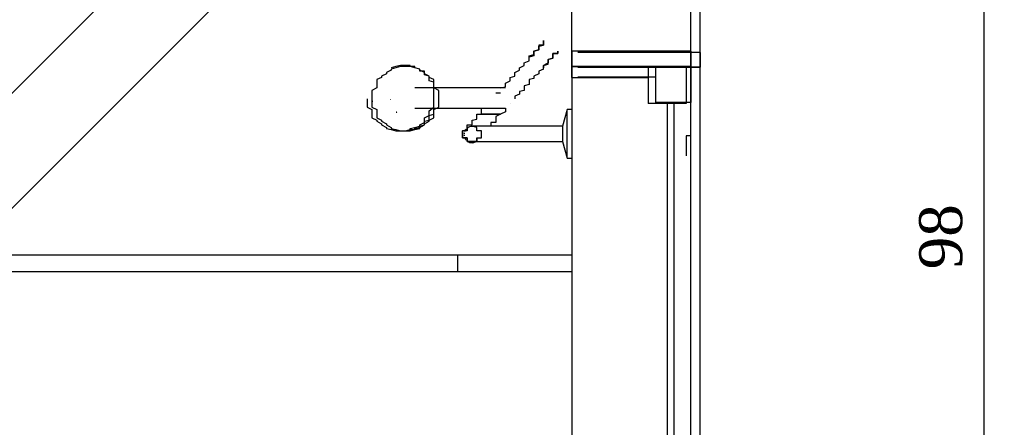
# Model space of a CAD drawing. Header units: millimetres. Extents: x 664 to 730045, y -4 to 80.
# Tile 31 of 78: x 705.62 to 710.47, y 34.29 to 36.3. Entities that reach past the tile are written whole.
import ezdxf

# ---------------------------------------------------------------- set-up
doc = ezdxf.new("R2010")
doc.units = ezdxf.units.MM
doc.header["$MEASUREMENT"] = 0
doc.layers.add('TQ-Seção tubo', color=1, linetype='Continuous', lineweight=30)
doc.styles.add('TimesNewRoman', font='times.ttf')
doc.dimstyles.new('UM_25.000000', dxfattribs={"dimtxt": 0.18, "dimasz": 0.2, "dimexe": 0.1, "dimexo": 0.2, "dimgap": 0, "dimtad": 1, "dimtih": 1, "dimtoh": 1, "dimdec": 1, "dimlfac": 25, "dimzin": 0, "dimdsep": 46, "dimtxsty": 'Standard', "dimblk": 'CLOSED', "dimblk1": 'CLOSED', "dimblk2": 'CLOSED', "dimcen": 0.09, "dimdle": 0.1, "dimadec": 1, "dimazin": 2, "dimtfac": 1, "dimtdec": 4, "dimtofl": 0, "dimtmove": 0, "dimatfit": 3, "dimldrblk": 'CLOSED', "dimfxl": 0, "dimtolj": 1, "dimarcsym": 0})

# ---------------------------------------------------------------- blocks, each defined once
blk = doc.blocks.new('_OBLIQUE')
at = {"color": 0, "linetype": 'ByBlock', "lineweight": -2}
blk.add_line((-0.5, -0.5), (0.5, 0.5), dxfattribs=at)
blk = doc.blocks.new('*D25')
at = {"color": 0, "linetype": 'Continuous', "lineweight": -2}
for p, q in [((710.3721, 37.3101), (710.3721, 33.1506)), ((707.3421, 37.2101), (710.4721, 37.2101)), ((707.3421, 33.2506), (710.4721, 33.2506))]:
    blk.add_line(p, q, dxfattribs=at)
at = {"layer": 'Defpoints', "color": 0}
for p in [(707.1421, 37.2101), (707.1421, 33.2506), (710.3721, 33.2506)]:
    blk.add_point(p, dxfattribs=at)
at = {"color": 0, "lineweight": -2, "xscale": 0.2, "yscale": 0.2, "zscale": 0.2}
for p, rotation in [((710.3721, 37.2101), 90), ((710.3721, 33.2506), 270)]:
    blk.add_blockref('_OBLIQUE', p, dxfattribs=dict(at, rotation=rotation))
at = {"color": 7, "insert": (710.1603, 35.2304), "char_height": 0.2118, "attachment_point": 5, "rotation": 90, "style": 'TimesNewRoman'}
blk.add_mtext('\\A1;98', dxfattribs=at)
blk = doc.blocks.new('*D46')
at = {"color": 0, "linetype": 'Continuous', "lineweight": -2}
for p, q in [((705.2081, 35.4762), (705.2081, 38.2359)), ((707.1421, 37.4101), (707.1421, 38.2359)), ((707.2421, 38.1359), (705.1081, 38.1359))]:
    blk.add_line(p, q, dxfattribs=at)
at = {"layer": 'Defpoints', "color": 0}
for p in [(705.2081, 38.1359), (707.1421, 37.2101), (705.2081, 35.2762)]:
    blk.add_point(p, dxfattribs=at)
at = {"color": 0, "lineweight": -2, "xscale": 0.2, "yscale": 0.2, "zscale": 0.2, "rotation": 180}
blk.add_blockref('_OBLIQUE', (705.2081, 38.1359), dxfattribs=at)
at = {"color": 0, "lineweight": -2, "xscale": 0.2, "yscale": 0.2, "zscale": 0.2}
blk.add_blockref('_OBLIQUE', (707.1421, 38.1359), dxfattribs=at)
at = {"color": 7, "insert": (706.1751, 38.3477), "char_height": 0.2118, "attachment_point": 5, "rotation": 0.0057, "style": 'TimesNewRoman'}
blk.add_mtext('\\A1;48', dxfattribs=at)

msp = doc.modelspace()

# ---------------------------------------------------------------- hatches: boundary and pattern name
at = {"linetype": 'Continuous'}
for points in [[(707.6041, 35.9611), (707.5931, 35.9621), (707.5931, 35.9791), (707.5931, 35.9731), (707.5931, 35.9681), (707.5931, 35.9621), (707.5931, 35.9621)], [(707.3641, 35.8941), (707.3581, 35.9151), (707.3581, 35.9031), (707.3581, 35.8911), (707.3581, 35.8911)], [(707.4461, 35.9031), (707.4521, 35.9091), (707.4521, 35.9091), (707.4521, 35.9031), (707.4521, 35.9031)], [(707.4841, 35.8401), (707.4761, 35.8501), (707.4761, 35.8441), (707.4761, 35.8391), (707.4761, 35.8391), (707.4761, 35.8391)]]:
    msp.add_hatch(color=256, dxfattribs=at).paths.add_polyline_path(points)

# ---------------------------------------------------------------- linework, layer by layer
at = {"color": 7}
for p, q in [((708.9291, 36.1431), (708.9291, 39.6001)), ((708.9741, 36.1361), (708.9741, 39.5981)), ((708.3431, 36.1431), (708.3431, 39.0031)), ((708.3431, 36.0141), (708.3431, 36.1431)), ((708.9291, 36.1431), (708.3431, 36.1431)), ((708.3431, 36.1431), (708.3431, 36.0671)), ((708.9741, 36.1361), (708.3711, 36.1361)), ((708.9291, 36.1431), (708.9291, 36.0671)), ((708.9291, 36.0671), (708.9291, 36.1431)), ((708.9741, 36.1361), (708.9741, 36.0641)), ((708.9741, 36.0641), (708.9741, 36.1361)), ((708.3431, 36.0671), (708.9291, 36.0671)), ((708.9291, 36.0671), (708.3431, 36.0671)), ((708.3431, 36.0671), (708.3431, 19.7021)), ((708.3711, 36.0641), (708.9741, 36.0641)), ((708.9741, 36.0641), (708.3711, 36.0641)), ((708.7181, 36.0671), (708.7181, 35.8851)), ((708.9051, 36.0671), (708.7181, 36.0671)), ((708.7181, 36.0671), (708.7181, 36.0141)), ((708.7181, 36.0671), (708.9291, 36.0671)), ((708.7551, 36.0641), (708.7551, 35.8901)), ((708.9291, 36.0641), (708.7551, 36.0641)), ((708.7551, 36.0641), (708.7551, 36.0161)), ((708.7551, 36.0641), (708.9741, 36.0641)), ((708.9051, 36.0671), (708.9051, 35.8851)), ((708.9291, 19.7021), (708.9291, 36.0671)), ((708.9291, 36.0641), (708.9291, 35.8901)), ((708.9741, 19.6991), (708.9741, 36.0641)), ((708.3431, 36.0141), (708.7181, 36.0141)), ((708.3711, 36.0161), (708.7551, 36.0161)), ((707.9681, 35.9621), (707.5691, 35.9621)), ((707.9681, 35.9381), (707.9911, 35.9381)), ((708.9051, 35.8851), (708.7181, 35.8851)), ((708.9291, 35.8901), (708.7551, 35.8901)), ((708.8121, 35.8851), (708.8121, 19.8781)), ((708.8451, 35.8901), (708.8451, 19.8791)), ((707.5691, 35.8621), (707.9681, 35.8621)), ((708.3191, 35.8561), (708.2961, 35.7741)), ((708.3431, 35.8561), (708.3191, 35.8561)), ((708.3191, 35.7331), (708.3191, 35.8501)), ((708.0151, 35.7741), (707.8981, 35.7741)), ((708.2961, 35.7741), (708.1551, 35.7741)), ((708.2961, 35.7741), (708.2961, 35.7331)), ((707.8981, 35.6981), (708.0381, 35.6981)), ((708.1551, 35.6981), (708.2961, 35.6981)), ((708.2961, 35.7331), (708.2961, 35.6981)), ((708.2961, 35.6981), (708.3191, 35.6161)), ((708.3191, 35.6221), (708.3191, 35.7331)), ((708.9291, 35.7271), (708.9051, 35.7271)), ((708.9051, 35.7271), (708.9051, 35.6281)), ((708.3191, 35.6161), (708.3431, 35.6161)), ((703.2101, 35.1411), (708.3431, 35.1411)), ((707.7801, 35.0591), (707.7801, 35.1411)), ((703.2101, 35.0591), (708.3431, 35.0591))]:
    msp.add_line(p, q, dxfattribs=at)
for points in [[(708.1321, 36.1141), (708.1321, 36.1201), (708.1551, 36.1261), (708.1551, 36.1321), (708.1551, 36.1431), (708.1791, 36.1491), (708.1791, 36.1551), (708.1791, 36.1611), (708.1791, 36.1671), (708.1791, 36.1671), (708.2021, 36.1731), (708.2021, 36.1781), (708.2021, 36.1841), (708.2021, 36.1841), (708.2021, 36.1901), (708.2021, 36.1901), (708.2021, 36.1901), (708.2021, 36.1961), (708.2021, 36.1961), (708.2021, 36.1961), (708.2021, 36.1961), (708.2021, 36.1961)], [(708.2021, 36.1961), (708.2021, 36.1961), (708.2021, 36.1961), (708.2021, 36.1961), (708.2021, 36.1961), (708.2021, 36.1901), (708.2021, 36.1901), (708.2021, 36.1841), (708.2021, 36.1841), (708.2021, 36.1781), (708.2021, 36.1731), (708.1791, 36.1731), (708.1791, 36.1671), (708.1791, 36.1611), (708.1791, 36.1551), (708.1791, 36.1491), (708.1551, 36.1431), (708.1551, 36.1371), (708.1551, 36.1261), (708.1551, 36.1201), (708.1321, 36.1141), (708.1321, 36.1141)], [(708.2021, 36.0551), (708.2021, 36.0671), (708.2021, 36.0731), (708.2261, 36.0791), (708.2261, 36.0911), (708.2261, 36.0961), (708.2261, 36.1021), (708.2491, 36.1081), (708.2491, 36.1141), (708.2491, 36.1141), (708.2491, 36.1201), (708.2491, 36.1261), (708.2491, 36.1321), (708.2731, 36.1321), (708.2731, 36.1371), (708.2731, 36.1371), (708.2731, 36.1371), (708.2731, 36.1431), (708.2731, 36.1431), (708.2731, 36.1431), (708.2731, 36.1431), (708.2731, 36.1431)], [(708.2731, 36.1431), (708.2731, 36.1431), (708.2731, 36.1431), (708.2731, 36.1431), (708.2731, 36.1371), (708.2731, 36.1371), (708.2731, 36.1371), (708.2731, 36.1321), (708.2491, 36.1321), (708.2491, 36.1261), (708.2491, 36.1201), (708.2491, 36.1201), (708.2491, 36.1141), (708.2491, 36.1081), (708.2261, 36.1021), (708.2261, 36.0961), (708.2261, 36.0911), (708.2261, 36.0851), (708.2021, 36.0731), (708.2021, 36.0671), (708.2021, 36.0611)], [(707.9911, 35.9621), (708.0151, 35.9681), (708.0151, 35.9731), (708.0151, 35.9791), (708.0151, 35.9851), (708.0381, 35.9971), (708.0381, 36.0031), (708.0381, 36.0141), (708.0621, 36.0201), (708.0621, 36.0321), (708.0621, 36.0381), (708.0851, 36.0501), (708.0851, 36.0611), (708.1081, 36.0731), (708.1081, 36.0851), (708.1321, 36.0961), (708.1321, 36.1081), (708.1321, 36.1141)], [(707.5231, 36.0671), (707.4991, 36.0671), (707.4991, 36.0671), (707.4761, 36.0611), (707.4761, 36.0611), (707.4521, 36.0551), (707.4521, 36.0501), (707.4291, 36.0381), (707.4291, 36.0321), (707.4051, 36.0201), (707.4051, 36.0141), (707.3821, 36.0031), (707.3821, 35.9911), (707.3821, 35.9791), (707.3821, 35.9621), (707.3581, 35.9501), (707.3581, 35.9381), (707.3581, 35.9211), (707.3581, 35.9091), (707.3581, 35.8971), (707.3581, 35.8801), (707.3581, 35.8681), (707.3821, 35.8561), (707.3821, 35.8391), (707.3821, 35.8271), (707.3821, 35.8151), (707.4051, 35.8031), (707.4051, 35.7981), (707.4291, 35.7861), (707.4291, 35.7801), (707.4521, 35.7681), (707.4521, 35.7621), (707.4761, 35.7571), (707.4761, 35.7571), (707.4991, 35.7511), (707.4991, 35.7511), (707.5231, 35.7511), (707.5461, 35.7511), (707.5461, 35.7511), (707.5691, 35.7571), (707.5691, 35.7571), (707.5931, 35.7621), (707.5931, 35.7681), (707.6161, 35.7801), (707.6161, 35.7861), (707.6401, 35.7981), (707.6401, 35.8031), (707.6631, 35.8151), (707.6631, 35.8271), (707.6631, 35.8391), (707.6631, 35.8561), (707.6871, 35.8681), (707.6871, 35.8801), (707.6871, 35.8971), (707.6871, 35.9091), (707.6871, 35.9211), (707.6871, 35.9381), (707.6871, 35.9501), (707.6631, 35.9621), (707.6631, 35.9791), (707.6631, 35.9911), (707.6631, 36.0031), (707.6401, 36.0141), (707.6401, 36.0201), (707.6161, 36.0321), (707.6161, 36.0381), (707.5931, 36.0501), (707.5931, 36.0551), (707.5691, 36.0611), (707.5691, 36.0611), (707.5461, 36.0671), (707.5461, 36.0671), (707.5231, 36.0671)], [(707.5231, 36.0671), (707.4991, 36.0671), (707.4991, 36.0671), (707.4761, 36.0611), (707.4761, 36.0611), (707.4521, 36.0551), (707.4521, 36.0501), (707.4291, 36.0381), (707.4291, 36.0321), (707.4051, 36.0201), (707.4051, 36.0141), (707.3821, 36.0031), (707.3821, 35.9911), (707.3821, 35.9791), (707.3821, 35.9621), (707.3581, 35.9501), (707.3581, 35.9381), (707.3581, 35.9211), (707.3581, 35.9091), (707.3581, 35.8971), (707.3581, 35.8801), (707.3581, 35.8681), (707.3821, 35.8561), (707.3821, 35.8391), (707.3821, 35.8271), (707.3821, 35.8151), (707.4051, 35.8031), (707.4051, 35.7981), (707.4291, 35.7861), (707.4291, 35.7801), (707.4521, 35.7681), (707.4521, 35.7621), (707.4761, 35.7571), (707.4761, 35.7571), (707.4991, 35.7511), (707.4991, 35.7511), (707.5231, 35.7511), (707.5461, 35.7511), (707.5461, 35.7511), (707.5691, 35.7571), (707.5691, 35.7571), (707.5931, 35.7621), (707.5931, 35.7681), (707.6161, 35.7801), (707.6161, 35.7861), (707.6401, 35.7981), (707.6401, 35.8031), (707.6631, 35.8151), (707.6631, 35.8271), (707.6631, 35.8391), (707.6631, 35.8561), (707.6871, 35.8681), (707.6871, 35.8801), (707.6871, 35.8971), (707.6871, 35.9091), (707.6871, 35.9211), (707.6871, 35.9381), (707.6871, 35.9501), (707.6631, 35.9621), (707.6631, 35.9791), (707.6631, 35.9911), (707.6631, 36.0031), (707.6401, 36.0141), (707.6401, 36.0201), (707.6161, 36.0321), (707.6161, 36.0381), (707.5931, 36.0501), (707.5931, 36.0551), (707.5691, 36.0611), (707.5691, 36.0611), (707.5461, 36.0671), (707.5461, 36.0671), (707.5231, 36.0671)], [(707.5231, 36.0671), (707.4991, 36.0671), (707.4991, 36.0671), (707.4761, 36.0611), (707.4761, 36.0611), (707.4521, 36.0551), (707.4521, 36.0501), (707.4291, 36.0381), (707.4291, 36.0321), (707.4051, 36.0201), (707.4051, 36.0141), (707.3821, 36.0031), (707.3821, 35.9911), (707.3821, 35.9791), (707.3821, 35.9621), (707.3581, 35.9501), (707.3581, 35.9381), (707.3581, 35.9211), (707.3581, 35.9091), (707.3581, 35.8971), (707.3581, 35.8801), (707.3581, 35.8681), (707.3821, 35.8561), (707.3821, 35.8391), (707.3821, 35.8271), (707.3821, 35.8151), (707.4051, 35.8031), (707.4051, 35.7981), (707.4291, 35.7861), (707.4291, 35.7801), (707.4521, 35.7681), (707.4521, 35.7621), (707.4761, 35.7571), (707.4761, 35.7571), (707.4991, 35.7511), (707.4991, 35.7511), (707.5231, 35.7511), (707.5461, 35.7511), (707.5461, 35.7511), (707.5691, 35.7571), (707.5691, 35.7571), (707.5931, 35.7621), (707.5931, 35.7681), (707.6161, 35.7801), (707.6161, 35.7861), (707.6401, 35.7981), (707.6401, 35.8031), (707.6631, 35.8151), (707.6631, 35.8271), (707.6631, 35.8391), (707.6631, 35.8561), (707.6871, 35.8681), (707.6871, 35.8801), (707.6871, 35.8971), (707.6871, 35.9091), (707.6871, 35.9211), (707.6871, 35.9381), (707.6871, 35.9501), (707.6631, 35.9621), (707.6631, 35.9791), (707.6631, 35.9911), (707.6631, 36.0031), (707.6401, 36.0141), (707.6401, 36.0201), (707.6161, 36.0321), (707.6161, 36.0381), (707.5931, 36.0501), (707.5931, 36.0551), (707.5691, 36.0611), (707.5691, 36.0611), (707.5461, 36.0671), (707.5461, 36.0671), (707.5231, 36.0671)], [(707.5231, 36.0671), (707.4991, 36.0671), (707.4991, 36.0671), (707.4761, 36.0611), (707.4761, 36.0611), (707.4521, 36.0551), (707.4521, 36.0501), (707.4291, 36.0381), (707.4291, 36.0321), (707.4051, 36.0201), (707.4051, 36.0141), (707.3821, 36.0031), (707.3821, 35.9911), (707.3821, 35.9791), (707.3821, 35.9621), (707.3581, 35.9501), (707.3581, 35.9381), (707.3581, 35.9211), (707.3581, 35.9091), (707.3581, 35.8971), (707.3581, 35.8801), (707.3581, 35.8681), (707.3821, 35.8561), (707.3821, 35.8391), (707.3821, 35.8271), (707.3821, 35.8151), (707.4051, 35.8031), (707.4051, 35.7981), (707.4291, 35.7861), (707.4291, 35.7801), (707.4521, 35.7681), (707.4521, 35.7621), (707.4761, 35.7571), (707.4761, 35.7571), (707.4991, 35.7511), (707.4991, 35.7511), (707.5231, 35.7511), (707.5461, 35.7511), (707.5461, 35.7511), (707.5691, 35.7571), (707.5691, 35.7571), (707.5931, 35.7621), (707.5931, 35.7681), (707.6161, 35.7801), (707.6161, 35.7861), (707.6401, 35.7981), (707.6401, 35.8031), (707.6631, 35.8151), (707.6631, 35.8271), (707.6631, 35.8391), (707.6631, 35.8561), (707.6871, 35.8681), (707.6871, 35.8801), (707.6871, 35.8971), (707.6871, 35.9091), (707.6871, 35.9211), (707.6871, 35.9381), (707.6871, 35.9501), (707.6631, 35.9621), (707.6631, 35.9791), (707.6631, 35.9911), (707.6631, 36.0031), (707.6401, 36.0141), (707.6401, 36.0201), (707.6161, 36.0321), (707.6161, 36.0381), (707.5931, 36.0501), (707.5931, 36.0551), (707.5691, 36.0611), (707.5691, 36.0611), (707.5461, 36.0671), (707.5461, 36.0671), (707.5231, 36.0671)], [(707.6631, 35.9091), (707.6631, 35.9211), (707.6631, 35.9271), (707.6631, 35.9321), (707.6631, 35.9381), (707.6631, 35.9441), (707.6631, 35.9501), (707.6631, 35.9561), (707.6631, 35.9621), (707.6631, 35.9681), (707.6631, 35.9731), (707.6631, 35.9791), (707.6631, 35.9851), (707.6631, 35.9911), (707.6401, 35.9971), (707.6401, 36.0031), (707.6401, 36.0091), (707.6401, 36.0141), (707.6401, 36.0141), (707.6401, 36.0201), (707.6161, 36.0261), (707.6161, 36.0321), (707.6161, 36.0381), (707.6161, 36.0381), (707.6161, 36.0441), (707.5931, 36.0441), (707.5931, 36.0501), (707.5931, 36.0551), (707.5931, 36.0551), (707.5691, 36.0611), (707.5691, 36.0611), (707.5691, 36.0611), (707.5691, 36.0671), (707.5461, 36.0671), (707.5461, 36.0671), (707.5461, 36.0671), (707.5461, 36.0731), (707.5231, 36.0731), (707.5231, 36.0731), (707.5231, 36.0731), (707.5231, 36.0731), (707.4991, 36.0731), (707.4991, 36.0731), (707.4991, 36.0731), (707.4761, 36.0671), (707.4761, 36.0671), (707.4761, 36.0671), (707.4761, 36.0671), (707.4521, 36.0611)], [(707.5931, 36.0501), (707.5931, 36.0551), (707.5691, 36.0611), (707.5461, 36.0671), (707.5461, 36.0671), (707.5231, 36.0671)], [(708.2021, 36.0551), (708.1791, 36.0441), (708.1791, 36.0321), (708.1551, 36.0201), (708.1551, 36.0091), (708.1321, 36.0031), (708.1321, 35.9911), (708.1321, 35.9791), (708.1081, 35.9731), (708.1081, 35.9621), (708.1081, 35.9501), (708.0851, 35.9441), (708.0851, 35.9381), (708.0851, 35.9321), (708.0621, 35.9211), (708.0621, 35.9151), (708.0621, 35.9091), (708.0621, 35.9091)], [(708.0151, 35.9621), (708.0151, 35.9621), (708.0151, 35.9621), (708.0151, 35.9621), (708.0151, 35.9621), (708.0151, 35.9621), (707.9911, 35.9621), (707.9911, 35.9621), (707.9911, 35.9621), (707.9911, 35.9621), (707.9911, 35.9621), (707.9911, 35.9621), (707.9911, 35.9621), (707.9911, 35.9621), (707.9911, 35.9621), (707.9681, 35.9621), (707.9681, 35.9621), (707.9681, 35.9621)], [(707.3351, 35.9091), (707.3351, 35.8971), (707.3351, 35.8801), (707.3351, 35.8681), (707.3581, 35.8561), (707.3581, 35.8391), (707.3581, 35.8271), (707.3581, 35.8151), (707.3821, 35.8031), (707.3821, 35.7981), (707.4051, 35.7861), (707.4051, 35.7801), (707.4291, 35.7681), (707.4291, 35.7621), (707.4521, 35.7571), (707.4521, 35.7571), (707.4761, 35.7511), (707.4761, 35.7511), (707.4991, 35.7511)], [(707.4521, 35.7621), (707.4761, 35.7571), (707.4761, 35.7571), (707.4761, 35.7571), (707.4761, 35.7511), (707.4991, 35.7511), (707.4991, 35.7511), (707.4991, 35.7511), (707.5231, 35.7511), (707.5231, 35.7511), (707.5231, 35.7511), (707.5231, 35.7511), (707.5461, 35.7511), (707.5461, 35.7511), (707.5461, 35.7571), (707.5461, 35.7571), (707.5691, 35.7571), (707.5691, 35.7621), (707.5691, 35.7621), (707.5691, 35.7621), (707.5931, 35.7681), (707.5931, 35.7681), (707.5931, 35.7741), (707.5931, 35.7741), (707.6161, 35.7801), (707.6161, 35.7861), (707.6161, 35.7861), (707.6161, 35.7921), (707.6161, 35.7981), (707.6401, 35.8031), (707.6401, 35.8031), (707.6401, 35.8091), (707.6401, 35.8151), (707.6401, 35.8211), (707.6401, 35.8271), (707.6631, 35.8331), (707.6631, 35.8391), (707.6631, 35.8441), (707.6631, 35.8501), (707.6631, 35.8561), (707.6631, 35.8621), (707.6631, 35.8681), (707.6631, 35.8741), (707.6631, 35.8801), (707.6631, 35.8851), (707.6631, 35.8911), (707.6631, 35.8971), (707.6631, 35.9031), (707.6631, 35.9091)], [(707.4991, 35.7511), (707.5231, 35.7511), (707.5231, 35.7511), (707.5461, 35.7571), (707.5461, 35.7621), (707.5691, 35.7681), (707.5931, 35.7741), (707.5931, 35.7801), (707.6161, 35.7921), (707.6161, 35.8031), (707.6161, 35.8151), (707.6401, 35.8271), (707.6401, 35.8391), (707.6401, 35.8501), (707.6631, 35.8681), (707.6631, 35.8801), (707.6631, 35.8911), (707.6631, 35.9091)], [(708.0381, 35.8851), (708.0381, 35.8851), (708.0381, 35.8851), (708.0381, 35.8851)], [(707.8271, 35.7621), (707.8271, 35.7621), (707.8271, 35.7621), (707.8271, 35.7621), (707.8271, 35.7621), (707.8271, 35.7621), (707.8271, 35.7621), (707.8271, 35.7681), (707.8271, 35.7681), (707.8271, 35.7681), (707.8271, 35.7681), (707.8271, 35.7741), (707.8271, 35.7741), (707.8271, 35.7741), (707.8271, 35.7801), (707.8271, 35.7801), (707.8511, 35.7801), (707.8511, 35.7861), (707.8511, 35.7861), (707.8511, 35.7921), (707.8511, 35.7921), (707.8511, 35.7981), (707.8511, 35.7981), (707.8511, 35.8031), (707.8511, 35.8031), (707.8741, 35.8091), (707.8741, 35.8151), (707.8741, 35.8151), (707.8741, 35.8211), (707.8741, 35.8211), (707.8741, 35.8271), (707.8741, 35.8331), (707.8981, 35.8331), (707.8981, 35.8391), (707.8981, 35.8441), (707.8981, 35.8441), (707.8981, 35.8501), (707.8981, 35.8561), (707.8981, 35.8621), (707.8981, 35.8621)], [(708.0151, 35.8621), (708.0151, 35.8441), (707.9911, 35.8331), (707.9681, 35.8211), (707.9681, 35.8091)], [(707.9681, 35.8621), (707.9681, 35.8621), (707.9681, 35.8621), (707.9911, 35.8621), (707.9911, 35.8621), (707.9911, 35.8621), (707.9911, 35.8621), (707.9911, 35.8621), (707.9911, 35.8621), (707.9911, 35.8621), (707.9911, 35.8621), (708.0151, 35.8621), (708.0151, 35.8621), (708.0151, 35.8621), (708.0151, 35.8621), (708.0151, 35.8621), (708.0151, 35.8621), (708.0151, 35.8621)], [(707.9911, 35.8331), (707.9681, 35.8331), (707.9441, 35.8331), (707.9441, 35.8331), (707.9441, 35.8331), (707.9441, 35.8331), (707.9441, 35.8331), (707.9441, 35.8331), (707.9441, 35.8331), (707.9441, 35.8331), (707.9441, 35.8331), (707.9441, 35.8331), (707.9441, 35.8331), (707.9441, 35.8331), (707.9441, 35.8331), (707.9441, 35.8331), (707.9441, 35.8331), (707.9441, 35.8331), (707.9441, 35.8331), (707.9441, 35.8331), (707.9441, 35.8331), (707.9441, 35.8331), (707.9441, 35.8331), (707.9441, 35.8331), (707.9441, 35.8331), (707.9441, 35.8331), (707.9441, 35.8331), (707.9441, 35.8331), (707.9441, 35.8331), (707.9441, 35.8331), (707.9441, 35.8331), (707.9441, 35.8331), (707.9441, 35.8331), (707.9441, 35.8331), (707.9441, 35.8331), (707.9211, 35.8331), (707.8981, 35.8331), (707.9211, 35.8331), (707.9441, 35.8331), (707.9441, 35.8331), (707.9441, 35.8331), (707.9441, 35.8331), (707.9441, 35.8331), (707.9441, 35.8331), (707.9441, 35.8331), (707.9441, 35.8331), (707.9441, 35.8331), (707.9441, 35.8331), (707.9441, 35.8331), (707.9441, 35.8331), (707.9441, 35.8331), (707.9441, 35.8331), (707.9441, 35.8331), (707.9441, 35.8331), (707.9441, 35.8331), (707.9441, 35.8331), (707.9441, 35.8331), (707.9441, 35.8331), (707.9441, 35.8331), (707.9441, 35.8331), (707.9441, 35.8331), (707.9441, 35.8331), (707.9441, 35.8331), (707.9441, 35.8331), (707.9441, 35.8331), (707.9441, 35.8331), (707.9441, 35.8331), (707.9441, 35.8331), (707.9441, 35.8331), (707.9441, 35.8331), (707.9441, 35.8331), (707.9681, 35.8331), (707.9911, 35.8331)], [(707.9911, 35.8331), (707.9681, 35.8331), (707.9441, 35.8331), (707.9441, 35.8331), (707.9441, 35.8331), (707.9441, 35.8331), (707.9441, 35.8331), (707.9441, 35.8331), (707.9441, 35.8331), (707.9441, 35.8331), (707.9441, 35.8331), (707.9441, 35.8331), (707.9441, 35.8331), (707.9441, 35.8331), (707.9441, 35.8331), (707.9441, 35.8331), (707.9441, 35.8331), (707.9441, 35.8331), (707.9441, 35.8331), (707.9441, 35.8331), (707.9441, 35.8331), (707.9441, 35.8331), (707.9441, 35.8331), (707.9441, 35.8331), (707.9441, 35.8331), (707.9441, 35.8331), (707.9441, 35.8331), (707.9441, 35.8331), (707.9441, 35.8331), (707.9441, 35.8331), (707.9441, 35.8331), (707.9441, 35.8331), (707.9441, 35.8331), (707.9441, 35.8331), (707.9441, 35.8331), (707.9211, 35.8331), (707.8981, 35.8331), (707.9211, 35.8331), (707.9441, 35.8331), (707.9441, 35.8331), (707.9441, 35.8331), (707.9441, 35.8331), (707.9441, 35.8331), (707.9441, 35.8331), (707.9441, 35.8331), (707.9441, 35.8331), (707.9441, 35.8331), (707.9441, 35.8331), (707.9441, 35.8331), (707.9441, 35.8331), (707.9441, 35.8331), (707.9441, 35.8331), (707.9441, 35.8331), (707.9441, 35.8331), (707.9441, 35.8331), (707.9441, 35.8331), (707.9441, 35.8331), (707.9441, 35.8331), (707.9441, 35.8331), (707.9441, 35.8331), (707.9441, 35.8331), (707.9441, 35.8331), (707.9441, 35.8331), (707.9441, 35.8331), (707.9441, 35.8331), (707.9441, 35.8331), (707.9441, 35.8331), (707.9441, 35.8331), (707.9441, 35.8331), (707.9441, 35.8331), (707.9441, 35.8331), (707.9681, 35.8331), (707.9911, 35.8331)], [(707.9911, 35.8331), (707.9681, 35.8331), (707.9441, 35.8331), (707.9441, 35.8331), (707.9441, 35.8331), (707.9441, 35.8331), (707.9441, 35.8331), (707.9441, 35.8331), (707.9441, 35.8331), (707.9441, 35.8331), (707.9441, 35.8331), (707.9441, 35.8331), (707.9441, 35.8331), (707.9441, 35.8331), (707.9441, 35.8331), (707.9441, 35.8331), (707.9441, 35.8331), (707.9441, 35.8331), (707.9441, 35.8331), (707.9441, 35.8331), (707.9441, 35.8331), (707.9441, 35.8331), (707.9441, 35.8331), (707.9441, 35.8331), (707.9441, 35.8331), (707.9441, 35.8331), (707.9441, 35.8331), (707.9441, 35.8331), (707.9441, 35.8331), (707.9441, 35.8331), (707.9441, 35.8331), (707.9441, 35.8331), (707.9441, 35.8331), (707.9441, 35.8331), (707.9441, 35.8331), (707.9211, 35.8331), (707.8981, 35.8331), (707.9211, 35.8331), (707.9441, 35.8331), (707.9441, 35.8331), (707.9441, 35.8331), (707.9441, 35.8331), (707.9441, 35.8331), (707.9441, 35.8331), (707.9441, 35.8331), (707.9441, 35.8331), (707.9441, 35.8331), (707.9441, 35.8331), (707.9441, 35.8331), (707.9441, 35.8331), (707.9441, 35.8331), (707.9441, 35.8331), (707.9441, 35.8331), (707.9441, 35.8331), (707.9441, 35.8331), (707.9441, 35.8331), (707.9441, 35.8331), (707.9441, 35.8331), (707.9441, 35.8331), (707.9441, 35.8331), (707.9441, 35.8331), (707.9441, 35.8331), (707.9441, 35.8331), (707.9441, 35.8331), (707.9441, 35.8331), (707.9441, 35.8331), (707.9441, 35.8331), (707.9441, 35.8331), (707.9441, 35.8331), (707.9441, 35.8331), (707.9441, 35.8331), (707.9681, 35.8331), (707.9911, 35.8331)], [(707.9911, 35.8331), (707.9681, 35.8331), (707.9441, 35.8331), (707.9441, 35.8331), (707.9441, 35.8331), (707.9441, 35.8331), (707.9441, 35.8331), (707.9441, 35.8331), (707.9441, 35.8331), (707.9441, 35.8331), (707.9441, 35.8331), (707.9441, 35.8331), (707.9441, 35.8331), (707.9441, 35.8331), (707.9441, 35.8331), (707.9441, 35.8331), (707.9441, 35.8331), (707.9441, 35.8331), (707.9441, 35.8331), (707.9441, 35.8331), (707.9441, 35.8331), (707.9441, 35.8331), (707.9441, 35.8331), (707.9441, 35.8331), (707.9441, 35.8331), (707.9441, 35.8331), (707.9441, 35.8331), (707.9441, 35.8331), (707.9441, 35.8331), (707.9441, 35.8331), (707.9441, 35.8331), (707.9441, 35.8331), (707.9441, 35.8331), (707.9441, 35.8331), (707.9441, 35.8331), (707.9211, 35.8331), (707.8981, 35.8331), (707.9211, 35.8331), (707.9441, 35.8331), (707.9441, 35.8331), (707.9441, 35.8331), (707.9441, 35.8331), (707.9441, 35.8331), (707.9441, 35.8331), (707.9441, 35.8331), (707.9441, 35.8331), (707.9441, 35.8331), (707.9441, 35.8331), (707.9441, 35.8331), (707.9441, 35.8331), (707.9441, 35.8331), (707.9441, 35.8331), (707.9441, 35.8331), (707.9441, 35.8331), (707.9441, 35.8331), (707.9441, 35.8331), (707.9441, 35.8331), (707.9441, 35.8331), (707.9441, 35.8331), (707.9441, 35.8331), (707.9441, 35.8331), (707.9441, 35.8331), (707.9441, 35.8331), (707.9441, 35.8331), (707.9441, 35.8331), (707.9441, 35.8331), (707.9441, 35.8331), (707.9441, 35.8331), (707.9441, 35.8331), (707.9441, 35.8331), (707.9441, 35.8331), (707.9681, 35.8331), (707.9911, 35.8331)], [(707.9911, 35.8331), (707.9681, 35.8331), (707.9441, 35.8331), (707.9441, 35.8331), (707.9441, 35.8331), (707.9441, 35.8331), (707.9441, 35.8331), (707.9441, 35.8331), (707.9441, 35.8331), (707.9441, 35.8331), (707.9441, 35.8331), (707.9441, 35.8331), (707.9441, 35.8331), (707.9441, 35.8331), (707.9441, 35.8331), (707.9441, 35.8331), (707.9441, 35.8331), (707.9441, 35.8331), (707.9441, 35.8331), (707.9441, 35.8331), (707.9441, 35.8331), (707.9441, 35.8331), (707.9441, 35.8331), (707.9441, 35.8331), (707.9441, 35.8331), (707.9441, 35.8331), (707.9441, 35.8331), (707.9441, 35.8331), (707.9441, 35.8331), (707.9441, 35.8331), (707.9441, 35.8331), (707.9441, 35.8331), (707.9441, 35.8331), (707.9441, 35.8331), (707.9441, 35.8331), (707.9211, 35.8331), (707.8981, 35.8331), (707.9211, 35.8331), (707.9441, 35.8331), (707.9441, 35.8331), (707.9441, 35.8331), (707.9441, 35.8331), (707.9441, 35.8331), (707.9441, 35.8331), (707.9441, 35.8331), (707.9441, 35.8331), (707.9441, 35.8331), (707.9441, 35.8331), (707.9441, 35.8331), (707.9441, 35.8331), (707.9441, 35.8331), (707.9441, 35.8331), (707.9441, 35.8331), (707.9441, 35.8331), (707.9441, 35.8331), (707.9441, 35.8331), (707.9441, 35.8331), (707.9441, 35.8331), (707.9441, 35.8331), (707.9441, 35.8331), (707.9441, 35.8331), (707.9441, 35.8331), (707.9441, 35.8331), (707.9441, 35.8331), (707.9441, 35.8331), (707.9441, 35.8331), (707.9441, 35.8331), (707.9441, 35.8331), (707.9441, 35.8331), (707.9441, 35.8331), (707.9441, 35.8331), (707.9681, 35.8331), (707.9911, 35.8331)], [(707.9911, 35.8331), (707.9681, 35.8331), (707.9441, 35.8331), (707.9441, 35.8331), (707.9441, 35.8331), (707.9441, 35.8331), (707.9441, 35.8331), (707.9441, 35.8331), (707.9441, 35.8331), (707.9441, 35.8331), (707.9441, 35.8331), (707.9441, 35.8331), (707.9441, 35.8331), (707.9441, 35.8331), (707.9441, 35.8331), (707.9441, 35.8331), (707.9441, 35.8331), (707.9441, 35.8331), (707.9441, 35.8331), (707.9441, 35.8331), (707.9441, 35.8331), (707.9441, 35.8331), (707.9441, 35.8331), (707.9441, 35.8331), (707.9441, 35.8331), (707.9441, 35.8331), (707.9441, 35.8331), (707.9441, 35.8331), (707.9441, 35.8331), (707.9441, 35.8331), (707.9441, 35.8331), (707.9441, 35.8331), (707.9441, 35.8331), (707.9441, 35.8331), (707.9441, 35.8331), (707.9211, 35.8331), (707.8981, 35.8331), (707.9211, 35.8331), (707.9441, 35.8331), (707.9441, 35.8331), (707.9441, 35.8331), (707.9441, 35.8331), (707.9441, 35.8331), (707.9441, 35.8331), (707.9441, 35.8331), (707.9441, 35.8331), (707.9441, 35.8331), (707.9441, 35.8331), (707.9441, 35.8331), (707.9441, 35.8331), (707.9441, 35.8331), (707.9441, 35.8331), (707.9441, 35.8331), (707.9441, 35.8331), (707.9441, 35.8331), (707.9441, 35.8331), (707.9441, 35.8331), (707.9441, 35.8331), (707.9441, 35.8331), (707.9441, 35.8331), (707.9441, 35.8331), (707.9441, 35.8331), (707.9441, 35.8331), (707.9441, 35.8331), (707.9441, 35.8331), (707.9441, 35.8331), (707.9441, 35.8331), (707.9441, 35.8331), (707.9441, 35.8331), (707.9441, 35.8331), (707.9441, 35.8331), (707.9681, 35.8331), (707.9911, 35.8331)], [(707.9681, 35.8091), (707.9681, 35.8031), (707.9681, 35.7981), (707.9681, 35.7921), (707.9441, 35.7921), (707.9441, 35.7861), (707.9441, 35.7801), (707.9441, 35.7801), (707.9441, 35.7741)], [(707.5231, 35.7511), (707.5461, 35.7511), (707.5461, 35.7511), (707.5691, 35.7571), (707.5931, 35.7621), (707.5931, 35.7681)], [(707.8511, 35.7741), (707.8511, 35.7741), (707.8511, 35.7741), (707.8511, 35.7741), (707.8271, 35.7681), (707.8271, 35.7681), (707.8271, 35.7681), (707.8271, 35.7681), (707.8271, 35.7621), (707.8271, 35.7621), (707.8271, 35.7571), (707.8271, 35.7571), (707.8271, 35.7511), (707.8041, 35.7511), (707.8041, 35.7451), (707.8041, 35.7451), (707.8041, 35.7391), (707.8041, 35.7391), (707.8041, 35.7331), (707.8041, 35.7271), (707.8041, 35.7271), (707.8041, 35.7211), (707.8041, 35.7211), (707.8041, 35.7161), (707.8271, 35.7161), (707.8271, 35.7101), (707.8271, 35.7101), (707.8271, 35.7041), (707.8271, 35.7041), (707.8271, 35.6981), (707.8271, 35.6981), (707.8271, 35.6981), (707.8271, 35.6981), (707.8511, 35.6921), (707.8511, 35.6921), (707.8511, 35.6921), (707.8511, 35.6921), (707.8511, 35.6921), (707.8511, 35.6921), (707.8511, 35.6921), (707.8741, 35.6981), (707.8741, 35.6981), (707.8741, 35.6981), (707.8741, 35.6981), (707.8741, 35.7041), (707.8741, 35.7041), (707.8741, 35.7101), (707.8741, 35.7101), (707.8741, 35.7161), (707.8981, 35.7161), (707.8981, 35.7211), (707.8981, 35.7211), (707.8981, 35.7271), (707.8981, 35.7271), (707.8981, 35.7331), (707.8981, 35.7391), (707.8981, 35.7391), (707.8981, 35.7451), (707.8981, 35.7451), (707.8981, 35.7511), (707.8741, 35.7511), (707.8741, 35.7571), (707.8741, 35.7571), (707.8741, 35.7621), (707.8741, 35.7621), (707.8741, 35.7681), (707.8741, 35.7681), (707.8741, 35.7681), (707.8741, 35.7681), (707.8511, 35.7741), (707.8511, 35.7741), (707.8511, 35.7741), (707.8511, 35.7741)], [(707.8511, 35.7741), (707.8511, 35.7741), (707.8511, 35.7741), (707.8511, 35.7741), (707.8271, 35.7681), (707.8271, 35.7681), (707.8271, 35.7681), (707.8271, 35.7681), (707.8271, 35.7621), (707.8271, 35.7621), (707.8271, 35.7571), (707.8271, 35.7571), (707.8271, 35.7511), (707.8041, 35.7511), (707.8041, 35.7451), (707.8041, 35.7451), (707.8041, 35.7391), (707.8041, 35.7391), (707.8041, 35.7331), (707.8041, 35.7271), (707.8041, 35.7271), (707.8041, 35.7211), (707.8041, 35.7211), (707.8041, 35.7161), (707.8271, 35.7161), (707.8271, 35.7101), (707.8271, 35.7101), (707.8271, 35.7041), (707.8271, 35.7041), (707.8271, 35.6981), (707.8271, 35.6981), (707.8271, 35.6981), (707.8271, 35.6981), (707.8511, 35.6921), (707.8511, 35.6921), (707.8511, 35.6921), (707.8511, 35.6921), (707.8511, 35.6921), (707.8511, 35.6921), (707.8511, 35.6921), (707.8741, 35.6981), (707.8741, 35.6981), (707.8741, 35.6981), (707.8741, 35.6981), (707.8741, 35.7041), (707.8741, 35.7041), (707.8741, 35.7101), (707.8741, 35.7101), (707.8741, 35.7161), (707.8981, 35.7161), (707.8981, 35.7211), (707.8981, 35.7211), (707.8981, 35.7271), (707.8981, 35.7271), (707.8981, 35.7331), (707.8981, 35.7391), (707.8981, 35.7391), (707.8981, 35.7451), (707.8981, 35.7451), (707.8981, 35.7511), (707.8741, 35.7511), (707.8741, 35.7571), (707.8741, 35.7571), (707.8741, 35.7621), (707.8741, 35.7621), (707.8741, 35.7681), (707.8741, 35.7681), (707.8741, 35.7681), (707.8741, 35.7681), (707.8511, 35.7741), (707.8511, 35.7741), (707.8511, 35.7741), (707.8511, 35.7741)], [(707.8511, 35.7741), (707.8511, 35.7741), (707.8511, 35.7741), (707.8511, 35.7741), (707.8271, 35.7681), (707.8271, 35.7681), (707.8271, 35.7681), (707.8271, 35.7681), (707.8271, 35.7621), (707.8271, 35.7621), (707.8271, 35.7571), (707.8271, 35.7571), (707.8271, 35.7511), (707.8041, 35.7511), (707.8041, 35.7451), (707.8041, 35.7451), (707.8041, 35.7391), (707.8041, 35.7391), (707.8041, 35.7331), (707.8041, 35.7271), (707.8041, 35.7271), (707.8041, 35.7211), (707.8041, 35.7211), (707.8041, 35.7161), (707.8271, 35.7161), (707.8271, 35.7101), (707.8271, 35.7101), (707.8271, 35.7041), (707.8271, 35.7041), (707.8271, 35.6981), (707.8271, 35.6981), (707.8271, 35.6981), (707.8271, 35.6981), (707.8511, 35.6921), (707.8511, 35.6921), (707.8511, 35.6921), (707.8511, 35.6921), (707.8511, 35.6921), (707.8511, 35.6921), (707.8511, 35.6921), (707.8741, 35.6981), (707.8741, 35.6981), (707.8741, 35.6981), (707.8741, 35.6981), (707.8741, 35.7041), (707.8741, 35.7041), (707.8741, 35.7101), (707.8741, 35.7101), (707.8741, 35.7161), (707.8981, 35.7161), (707.8981, 35.7211), (707.8981, 35.7211), (707.8981, 35.7271), (707.8981, 35.7271), (707.8981, 35.7331), (707.8981, 35.7391), (707.8981, 35.7391), (707.8981, 35.7451), (707.8981, 35.7451), (707.8981, 35.7511), (707.8741, 35.7511), (707.8741, 35.7571), (707.8741, 35.7571), (707.8741, 35.7621), (707.8741, 35.7621), (707.8741, 35.7681), (707.8741, 35.7681), (707.8741, 35.7681), (707.8741, 35.7681), (707.8511, 35.7741), (707.8511, 35.7741), (707.8511, 35.7741), (707.8511, 35.7741)], [(707.8511, 35.7741), (707.8511, 35.7741), (707.8511, 35.7741), (707.8511, 35.7741), (707.8271, 35.7681), (707.8271, 35.7681), (707.8271, 35.7681), (707.8271, 35.7681), (707.8271, 35.7621), (707.8271, 35.7621), (707.8271, 35.7571), (707.8271, 35.7571), (707.8271, 35.7511), (707.8041, 35.7511), (707.8041, 35.7451), (707.8041, 35.7451), (707.8041, 35.7391), (707.8041, 35.7391), (707.8041, 35.7331), (707.8041, 35.7271), (707.8041, 35.7271), (707.8041, 35.7211), (707.8041, 35.7211), (707.8041, 35.7161), (707.8271, 35.7161), (707.8271, 35.7101), (707.8271, 35.7101), (707.8271, 35.7041), (707.8271, 35.7041), (707.8271, 35.6981), (707.8271, 35.6981), (707.8271, 35.6981), (707.8271, 35.6981), (707.8511, 35.6921), (707.8511, 35.6921), (707.8511, 35.6921), (707.8511, 35.6921), (707.8511, 35.6921), (707.8511, 35.6921), (707.8511, 35.6921), (707.8741, 35.6981), (707.8741, 35.6981), (707.8741, 35.6981), (707.8741, 35.6981), (707.8741, 35.7041), (707.8741, 35.7041), (707.8741, 35.7101), (707.8741, 35.7101), (707.8741, 35.7161), (707.8981, 35.7161), (707.8981, 35.7211), (707.8981, 35.7211), (707.8981, 35.7271), (707.8981, 35.7271), (707.8981, 35.7331), (707.8981, 35.7391), (707.8981, 35.7391), (707.8981, 35.7451), (707.8981, 35.7451), (707.8981, 35.7511), (707.8741, 35.7511), (707.8741, 35.7571), (707.8741, 35.7571), (707.8741, 35.7621), (707.8741, 35.7621), (707.8741, 35.7681), (707.8741, 35.7681), (707.8741, 35.7681), (707.8741, 35.7681), (707.8511, 35.7741), (707.8511, 35.7741), (707.8511, 35.7741), (707.8511, 35.7741)], [(707.8511, 35.7741), (707.8511, 35.7741), (707.8511, 35.7741), (707.8511, 35.7741), (707.8271, 35.7681), (707.8271, 35.7681), (707.8271, 35.7681), (707.8271, 35.7681), (707.8271, 35.7621), (707.8271, 35.7621), (707.8271, 35.7571), (707.8271, 35.7571), (707.8271, 35.7511), (707.8041, 35.7511), (707.8041, 35.7451), (707.8041, 35.7451), (707.8041, 35.7391), (707.8041, 35.7391), (707.8041, 35.7331), (707.8041, 35.7271), (707.8041, 35.7271), (707.8041, 35.7211), (707.8041, 35.7211), (707.8041, 35.7161), (707.8271, 35.7161), (707.8271, 35.7101), (707.8271, 35.7101), (707.8271, 35.7041), (707.8271, 35.7041), (707.8271, 35.6981), (707.8271, 35.6981), (707.8271, 35.6981), (707.8271, 35.6981), (707.8511, 35.6921), (707.8511, 35.6921), (707.8511, 35.6921), (707.8511, 35.6921), (707.8511, 35.6921), (707.8511, 35.6921), (707.8511, 35.6921), (707.8741, 35.6981), (707.8741, 35.6981), (707.8741, 35.6981), (707.8741, 35.6981), (707.8741, 35.7041), (707.8741, 35.7041), (707.8741, 35.7101), (707.8741, 35.7101), (707.8741, 35.7161), (707.8981, 35.7161), (707.8981, 35.7211), (707.8981, 35.7211), (707.8981, 35.7271), (707.8981, 35.7271), (707.8981, 35.7331), (707.8981, 35.7391), (707.8981, 35.7391), (707.8981, 35.7451), (707.8981, 35.7451), (707.8981, 35.7511), (707.8741, 35.7511), (707.8741, 35.7571), (707.8741, 35.7571), (707.8741, 35.7621), (707.8741, 35.7621), (707.8741, 35.7681), (707.8741, 35.7681), (707.8741, 35.7681), (707.8741, 35.7681), (707.8511, 35.7741), (707.8511, 35.7741), (707.8511, 35.7741), (707.8511, 35.7741)], [(707.8511, 35.7741), (707.8511, 35.7741), (707.8511, 35.7741), (707.8511, 35.7741), (707.8271, 35.7681), (707.8271, 35.7681), (707.8271, 35.7681), (707.8271, 35.7681), (707.8271, 35.7621), (707.8271, 35.7621), (707.8271, 35.7571), (707.8271, 35.7571), (707.8271, 35.7511), (707.8041, 35.7511), (707.8041, 35.7451), (707.8041, 35.7451), (707.8041, 35.7391), (707.8041, 35.7391), (707.8041, 35.7331), (707.8041, 35.7271), (707.8041, 35.7271), (707.8041, 35.7211), (707.8041, 35.7211), (707.8041, 35.7161), (707.8271, 35.7161), (707.8271, 35.7101), (707.8271, 35.7101), (707.8271, 35.7041), (707.8271, 35.7041), (707.8271, 35.6981), (707.8271, 35.6981), (707.8271, 35.6981), (707.8271, 35.6981), (707.8511, 35.6921), (707.8511, 35.6921), (707.8511, 35.6921), (707.8511, 35.6921), (707.8511, 35.6921), (707.8511, 35.6921), (707.8511, 35.6921), (707.8741, 35.6981), (707.8741, 35.6981), (707.8741, 35.6981), (707.8741, 35.6981), (707.8741, 35.7041), (707.8741, 35.7041), (707.8741, 35.7101), (707.8741, 35.7101), (707.8741, 35.7161), (707.8981, 35.7161), (707.8981, 35.7211), (707.8981, 35.7211), (707.8981, 35.7271), (707.8981, 35.7271), (707.8981, 35.7331), (707.8981, 35.7391), (707.8981, 35.7391), (707.8981, 35.7451), (707.8981, 35.7451), (707.8981, 35.7511), (707.8741, 35.7511), (707.8741, 35.7571), (707.8741, 35.7571), (707.8741, 35.7621), (707.8741, 35.7621), (707.8741, 35.7681), (707.8741, 35.7681), (707.8741, 35.7681), (707.8741, 35.7681), (707.8511, 35.7741), (707.8511, 35.7741), (707.8511, 35.7741), (707.8511, 35.7741)], [(707.8511, 35.7741), (707.8511, 35.7741), (707.8511, 35.7741), (707.8511, 35.7741), (707.8271, 35.7681), (707.8271, 35.7681), (707.8271, 35.7681), (707.8271, 35.7681), (707.8271, 35.7621), (707.8271, 35.7621), (707.8271, 35.7571), (707.8271, 35.7571), (707.8271, 35.7511), (707.8041, 35.7511), (707.8041, 35.7451), (707.8041, 35.7451), (707.8041, 35.7391), (707.8041, 35.7391), (707.8041, 35.7331), (707.8041, 35.7271), (707.8041, 35.7271), (707.8041, 35.7211), (707.8041, 35.7211), (707.8041, 35.7161), (707.8271, 35.7161), (707.8271, 35.7101), (707.8271, 35.7101), (707.8271, 35.7041), (707.8271, 35.7041), (707.8271, 35.6981), (707.8271, 35.6981), (707.8271, 35.6981), (707.8271, 35.6981), (707.8511, 35.6921), (707.8511, 35.6921), (707.8511, 35.6921), (707.8511, 35.6921), (707.8511, 35.6921), (707.8511, 35.6921), (707.8511, 35.6921), (707.8741, 35.6981), (707.8741, 35.6981), (707.8741, 35.6981), (707.8741, 35.6981), (707.8741, 35.7041), (707.8741, 35.7041), (707.8741, 35.7101), (707.8741, 35.7101), (707.8741, 35.7161), (707.8981, 35.7161), (707.8981, 35.7211), (707.8981, 35.7211), (707.8981, 35.7271), (707.8981, 35.7271), (707.8981, 35.7331), (707.8981, 35.7391), (707.8981, 35.7391), (707.8981, 35.7451), (707.8981, 35.7451), (707.8981, 35.7511), (707.8741, 35.7511), (707.8741, 35.7571), (707.8741, 35.7571), (707.8741, 35.7621), (707.8741, 35.7621), (707.8741, 35.7681), (707.8741, 35.7681), (707.8741, 35.7681), (707.8741, 35.7681), (707.8511, 35.7741), (707.8511, 35.7741), (707.8511, 35.7741), (707.8511, 35.7741)], [(707.8741, 35.7101), (707.8741, 35.7101), (707.8741, 35.7041), (707.8741, 35.7041), (707.8741, 35.7041), (707.8741, 35.7041), (707.8741, 35.7041), (707.8741, 35.7041), (707.8741, 35.6981), (707.8741, 35.6981), (707.8741, 35.6981), (707.8741, 35.6981), (707.8741, 35.6981), (707.8741, 35.6981), (707.8511, 35.6981), (707.8511, 35.6981), (707.8511, 35.6981), (707.8511, 35.6981), (707.8511, 35.6981), (707.8511, 35.6981), (707.8511, 35.6981), (707.8511, 35.6981), (707.8511, 35.6981), (707.8511, 35.6981), (707.8511, 35.6981), (707.8511, 35.6981), (707.8511, 35.6981), (707.8511, 35.6981), (707.8511, 35.6981), (707.8271, 35.6981), (707.8271, 35.6981), (707.8271, 35.6981), (707.8271, 35.6981), (707.8271, 35.6981), (707.8271, 35.7041), (707.8271, 35.7041), (707.8271, 35.7041), (707.8271, 35.7041), (707.8271, 35.7041), (707.8271, 35.7041), (707.8271, 35.7041), (707.8271, 35.7101), (707.8271, 35.7101), (707.8271, 35.7101), (707.8271, 35.7101), (707.8271, 35.7161), (707.8271, 35.7161), (707.8271, 35.7161), (707.8041, 35.7161), (707.8041, 35.7161), (707.8041, 35.7211), (707.8041, 35.7211), (707.8041, 35.7211), (707.8041, 35.7211), (707.8041, 35.7271), (707.8041, 35.7271), (707.8041, 35.7271), (707.8041, 35.7331), (707.8041, 35.7331), (707.8041, 35.7331), (707.8041, 35.7331), (707.8041, 35.7391), (707.8041, 35.7391), (707.8041, 35.7391), (707.8041, 35.7391), (707.8041, 35.7451), (707.8041, 35.7451), (707.8041, 35.7451), (707.8041, 35.7451), (707.8041, 35.7511), (707.8041, 35.7511), (707.8041, 35.7511), (707.8041, 35.7511), (707.8271, 35.7571), (707.8271, 35.7571), (707.8271, 35.7571), (707.8271, 35.7571), (707.8271, 35.7621), (707.8271, 35.7621), (707.8271, 35.7621)], [(707.8981, 35.7741), (707.8981, 35.7741), (707.8981, 35.7741), (707.8741, 35.7741), (707.8741, 35.7741), (707.8741, 35.7741), (707.8741, 35.7741), (707.8741, 35.7741), (707.8741, 35.7741), (707.8741, 35.7741), (707.8511, 35.7741), (707.8511, 35.7741), (707.8511, 35.7741), (707.8511, 35.7741), (707.8511, 35.7741), (707.8511, 35.7741), (707.8511, 35.7741), (707.8511, 35.7741), (707.8511, 35.7741)], [(708.1551, 35.7741), (708.1551, 35.7741), (708.1321, 35.7741), (708.1321, 35.7741), (708.1321, 35.7741), (708.1321, 35.7741), (708.1081, 35.7741), (708.1081, 35.7741), (708.1081, 35.7741), (708.0851, 35.7741), (708.0851, 35.7741), (708.0851, 35.7741), (708.0851, 35.7741), (708.0621, 35.7741), (708.0621, 35.7741), (708.0621, 35.7741), (708.0621, 35.7741), (708.0381, 35.7741), (708.0381, 35.7741), (708.0381, 35.7741), (708.0381, 35.7741), (708.0381, 35.7741), (708.0151, 35.7741)], [(707.8511, 35.6981), (707.8511, 35.6981), (707.8511, 35.6981), (707.8511, 35.6981), (707.8511, 35.6981), (707.8511, 35.6981), (707.8511, 35.6981), (707.8511, 35.6981), (707.8511, 35.6981), (707.8741, 35.6981), (707.8741, 35.6981), (707.8741, 35.6981), (707.8741, 35.6981), (707.8741, 35.6981), (707.8741, 35.6981), (707.8741, 35.6981), (707.8981, 35.6981), (707.8981, 35.6981), (707.8981, 35.6981), (707.8981, 35.6981)], [(707.8741, 35.6981), (707.8741, 35.7041), (707.8741, 35.7041), (707.8741, 35.7101), (707.8741, 35.7101), (707.8741, 35.7161), (707.8981, 35.7161), (707.8981, 35.7211), (707.8981, 35.7211), (707.8981, 35.7271), (707.8981, 35.7271), (707.8981, 35.7331)], [(707.8741, 35.7161), (707.8741, 35.7161), (707.8741, 35.7101), (707.8741, 35.7101), (707.8741, 35.7101), (707.8741, 35.7101), (707.8741, 35.7101), (707.8741, 35.7101), (707.8741, 35.7101)], [(708.0151, 35.6981), (708.0381, 35.6981), (708.0381, 35.6981), (708.0381, 35.6981), (708.0381, 35.6981), (708.0381, 35.6981), (708.0621, 35.6981), (708.0621, 35.6981), (708.0621, 35.6981), (708.0621, 35.6981), (708.0851, 35.6981), (708.0851, 35.6981), (708.0851, 35.6981), (708.1081, 35.6981), (708.1081, 35.6981), (708.1081, 35.6981), (708.1081, 35.6981), (708.1321, 35.6981), (708.1321, 35.6981), (708.1321, 35.6981), (708.1551, 35.6981), (708.1551, 35.6981), (708.1551, 35.6981)]]:
    msp.add_lwpolyline(points, dxfattribs=at)
for start, end in [(168, 174.046), (153, 159.331), (138, 145.355), (123, 129.989), (78, 118.914), (183, 189.08), (198, 209.548), (213, 224.543), (228, 281.693)]:
    msp.add_arc((707.8511, 35.7331), 0.0398, start, end, dxfattribs=at)
at = {"layer": 'TQ-Seção tubo'}
for p, q in [((706.5951, 36.9457), (705.2711, 35.6217)), ((706.8781, 36.6628), (705.5541, 35.3388))]:
    msp.add_line(p, q, dxfattribs=at)

# ---------------------------------------------------------------- dimensions: what is measured, and where the dimension line sits
at = {"linetype": 'Continuous'}
dim = msp.add_linear_dim(base=(705.2081, 38.1359), p1=(707.1421, 37.2101), p2=(705.2081, 35.2762), text='48', dimstyle='UM_25.000000', override={"dimtxt": 0.2118, "dimasz": 0.2, "dimexe": 0.1, "dimexo": 0.2, "dimtad": 1, "dimtih": 0, "dimtoh": 0, "dimdec": 1, "dimlfac": 25, "dimzin": 8, "dimtxsty": 'TimesNewRoman', "dimblk": 'OBLIQUE', "dimblk1": 'OBLIQUE', "dimblk2": 'OBLIQUE', "dimsah": 1, "dimdle": 0.1, "dimse1": 0, "dimse2": 0, "dimclrt": 7, "dimadec": 1, "dimazin": 3, "dimtmove": 2, "dimldrblk": 'OBLIQUE'}, dxfattribs=at)
dim.commit()
dim.dimension.update_dxf_attribs({"geometry": '*D46', "text_midpoint": (706.1751, 38.3477), "dimtype": 160, "text_rotation": 0.0057})
dim = msp.add_linear_dim(base=(710.3721, 33.2506), p1=(707.1421, 37.2101), p2=(707.1421, 33.2506), angle=90, text='98', dimstyle='UM_25.000000', override={"dimtxt": 0.2118, "dimasz": 0.2, "dimexe": 0.1, "dimexo": 0.2, "dimtad": 1, "dimtih": 0, "dimtoh": 0, "dimdec": 1, "dimlfac": 25, "dimzin": 8, "dimtxsty": 'TimesNewRoman', "dimblk": 'OBLIQUE', "dimblk1": 'OBLIQUE', "dimblk2": 'OBLIQUE', "dimsah": 1, "dimdle": 0.1, "dimse1": 0, "dimse2": 0, "dimclrt": 7, "dimadec": 1, "dimazin": 3, "dimtmove": 2, "dimldrblk": 'OBLIQUE'}, dxfattribs=at)
dim.commit()
dim.dimension.update_dxf_attribs({"geometry": '*D25', "text_midpoint": (710.1603, 35.2304), "dimtype": 160, "text_rotation": 90})

doc.saveas('drawing.dxf')
